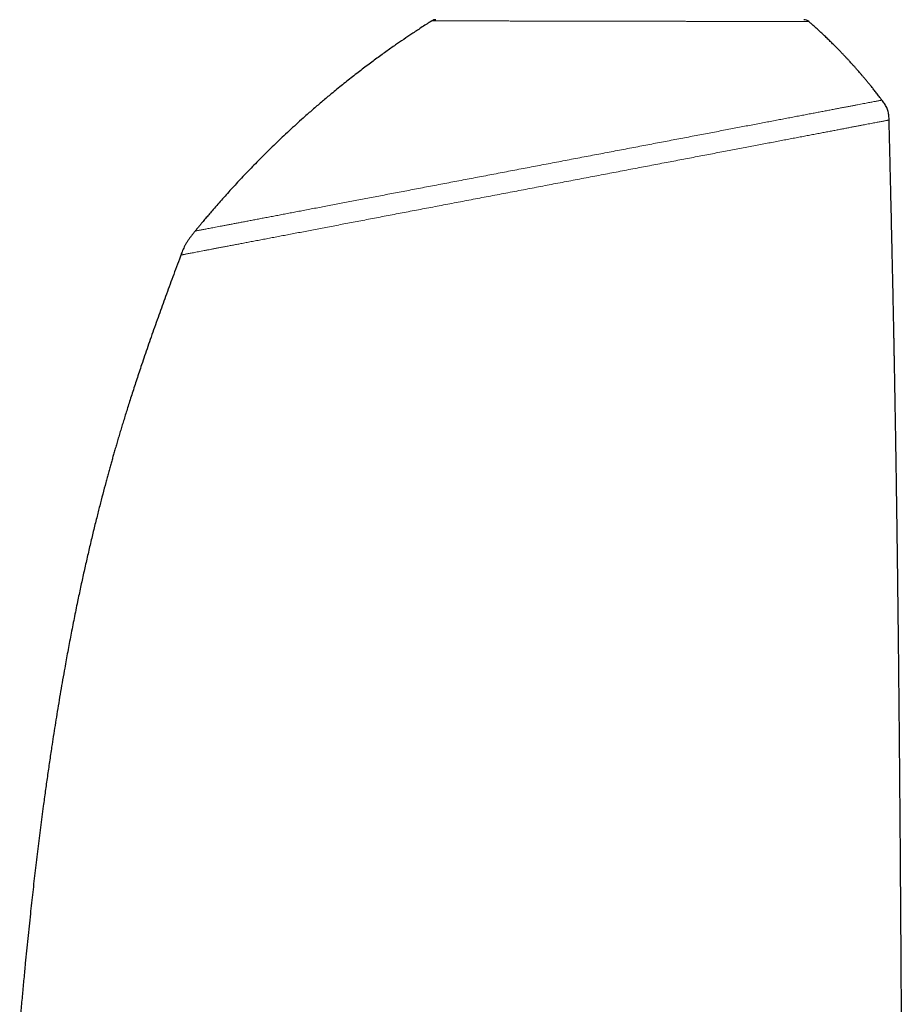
# Model space of a CAD drawing. Header units: millimetres. Extents: x 8 to 811, y 12 to 917.
# Tile 36 of 68: x 129 to 188, y 694 to 760. Entities that reach past the tile are written whole.
import ezdxf

# ---------------------------------------------------------------- set-up
doc = ezdxf.new("R2010")
doc.units = ezdxf.units.MM

msp = doc.modelspace()

# ---------------------------------------------------------------- linework, layer by layer
at = {"color": 7, "linetype": 'Continuous', "lineweight": 30}
for centre, start, end in [((156.866, 759.828), 90.00119, 122.3298), ((181.534, 759.828), 48.8593, 89.99996)]:
    msp.add_arc(centre, 0.5, start, end, dxfattribs=at)
for points, knots in [([(156.599, 760.251), (156.596, 760.249), (156.58, 760.239), (156.552, 760.221), (156.514, 760.197), (156.479, 760.174), (156.444, 760.152), (156.356, 760.096), (156.165, 759.974), (155.78, 759.724), (155.278, 759.393), (154.711, 759.01), (154.242, 758.686), (153.845, 758.407), (153.514, 758.172), (153.176, 757.928), (152.83, 757.675), (152.476, 757.413), (152.115, 757.142), (151.747, 756.862), (151.373, 756.572), (150.994, 756.275), (150.615, 755.973), (150.236, 755.667), (149.786, 755.297), (149.265, 754.861), (148.677, 754.356), (148.128, 753.874), (147.619, 753.418), (147.149, 752.988), (146.685, 752.555), (146.231, 752.123), (145.789, 751.695), (145.368, 751.279), (144.966, 750.876), (144.583, 750.485), (144.211, 750.099), (143.85, 749.717), (143.498, 749.34), (143.156, 748.967), (142.823, 748.599), (142.499, 748.236), (142.184, 747.877), (141.902, 747.552), (141.651, 747.258), (141.429, 746.996), (141.258, 746.791), (141.137, 746.646), (141.066, 746.559), (140.993, 746.471), (140.917, 746.379), (140.836, 746.28), (140.777, 746.207), (140.744, 746.167), (140.74, 746.163)], [0, 0, 0, 0, 0.0004037, 0.0027419, 0.0047145, 0.006676, 0.0086314, 0.0105804, 0.0212836, 0.0405968, 0.0751612, 0.1060267, 0.1368959, 0.1554153, 0.1744523, 0.1940263, 0.2141372, 0.2347849, 0.2559695, 0.2776908, 0.2999491, 0.3226337, 0.3454183, 0.3682818, 0.3912245, 0.427438, 0.4638489, 0.5004585, 0.5302557, 0.5601847, 0.5901235, 0.6195569, 0.6484283, 0.676738, 0.7029161, 0.7285955, 0.7537766, 0.7784595, 0.8026512, 0.8263879, 0.8496751, 0.8725129, 0.8949014, 0.9169636, 0.93313, 0.9492953, 0.9653417, 0.9706544, 0.9759192, 0.9811672, 0.9867367, 0.9927201, 0.9991561, 1, 1, 1, 1]), ([(186.764, 754.939), (186.72, 754.997), (186.616, 755.135), (186.451, 755.348), (186.274, 755.574), (186.105, 755.786), (185.945, 755.984), (185.794, 756.168), (185.651, 756.339), (185.516, 756.499), (185.39, 756.646), (185.273, 756.782), (185.165, 756.906), (185.072, 757.012), (184.993, 757.101), (184.926, 757.177), (184.857, 757.253), (184.776, 757.343), (184.679, 757.45), (184.564, 757.575), (184.439, 757.711), (184.302, 757.857), (184.154, 758.012), (183.997, 758.177), (183.828, 758.349), (183.649, 758.532), (183.455, 758.724), (183.249, 758.927), (183.028, 759.14), (182.794, 759.362), (182.547, 759.592), (182.286, 759.83), (182.057, 760.035), (181.914, 760.16), (181.863, 760.204)], [0, 0, 0, 0, 0.030157, 0.072179, 0.112085, 0.149876, 0.184936, 0.21796, 0.248947, 0.277899, 0.304816, 0.329699, 0.352549, 0.373365, 0.388294, 0.401973, 0.415814, 0.430915, 0.452358, 0.475918, 0.501595, 0.529389, 0.559301, 0.590739, 0.624221, 0.659747, 0.697317, 0.737764, 0.780343, 0.825055, 0.871902, 0.920888, 0.972014, 1, 1, 1, 1]), ([(187.242, 753.604), (187.241, 753.649), (187.239, 753.741), (187.231, 753.88), (187.214, 754.022), (187.185, 754.166), (187.142, 754.308), (187.085, 754.445), (187.015, 754.577), (186.936, 754.702), (186.852, 754.822), (186.794, 754.9), (186.765, 754.938)], [0, 0, 0, 0, 0.092961, 0.188996, 0.288314, 0.389559, 0.4914, 0.593706, 0.696568, 0.799112, 0.900283, 1, 1, 1, 1]), ([(188.196, 658.015), (188.195, 658.33), (188.194, 658.956), (188.192, 659.917), (188.19, 660.893), (188.188, 661.883), (188.186, 662.858), (188.184, 663.819), (188.182, 664.766), (188.179, 665.7), (188.177, 666.649), (188.175, 667.615), (188.172, 668.595), (188.17, 669.559), (188.167, 670.508), (188.164, 671.442), (188.161, 672.361), (188.159, 673.265), (188.156, 674.154), (188.153, 675.029), (188.15, 675.885), (188.147, 676.722), (188.145, 677.54), (188.142, 678.346), (188.139, 679.185), (188.135, 680.055), (188.132, 680.955), (188.129, 681.838), (188.125, 682.705), (188.122, 683.556), (188.118, 684.39), (188.115, 685.186), (188.111, 685.945), (188.108, 686.669), (188.105, 687.38), (188.101, 688.078), (188.098, 688.765), (188.095, 689.482), (188.091, 690.23), (188.087, 691.006), (188.083, 691.766), (188.079, 692.51), (188.075, 693.233), (188.071, 693.937), (188.067, 694.622), (188.064, 695.292), (188.06, 695.952), (188.056, 696.601), (188.052, 697.24), (188.048, 697.865), (188.044, 698.477), (188.041, 699.071), (188.037, 699.65), (188.033, 700.217), (188.029, 700.782), (188.022, 701.827), (188.012, 703.351), (187.997, 705.287), (187.983, 707.15), (187.968, 708.94), (187.953, 710.716), (187.94, 712.201), (187.928, 713.398), (187.92, 714.31), (187.911, 715.216), (187.902, 716.118), (187.892, 717.015), (187.883, 717.872), (187.874, 718.695), (187.865, 719.49), (187.856, 720.297), (187.847, 721.117), (187.837, 721.949), (187.826, 722.792), (187.814, 723.753), (187.801, 724.833), (187.784, 726.034), (187.768, 727.247), (187.751, 728.408), (187.735, 729.509), (187.719, 730.544), (187.703, 731.569), (187.687, 732.585), (187.67, 733.592), (187.651, 734.693), (187.63, 735.888), (187.612, 736.846), (187.601, 737.465), (187.595, 737.751), (187.59, 738.036), (187.584, 738.325), (187.579, 738.624), (187.573, 738.937), (187.566, 739.265), (187.559, 739.608), (187.552, 739.965), (187.545, 740.337), (187.537, 740.723), (187.529, 741.121), (187.52, 741.529), (187.512, 741.948), (187.503, 742.379), (187.492, 742.852), (187.481, 743.367), (187.469, 743.927), (187.457, 744.503), (187.443, 745.095), (187.43, 745.702), (187.415, 746.325), (187.401, 746.962), (187.386, 747.615), (187.37, 748.282), (187.354, 748.964), (187.337, 749.662), (187.321, 750.361), (187.304, 751.061), (187.287, 751.762), (187.27, 752.478), (187.255, 753.094), (187.246, 753.471), (187.242, 753.604)], [0, 0, 0, 0, 0.009888, 0.019653, 0.030157, 0.040509, 0.050711, 0.060764, 0.070671, 0.080433, 0.090054, 0.100474, 0.110727, 0.120816, 0.130743, 0.14051, 0.150119, 0.159574, 0.168876, 0.178028, 0.187031, 0.195733, 0.204295, 0.212721, 0.221013, 0.230611, 0.240029, 0.249269, 0.258334, 0.267228, 0.275954, 0.284513, 0.292217, 0.299785, 0.307221, 0.314527, 0.321704, 0.328755, 0.337051, 0.345172, 0.353119, 0.360897, 0.368509, 0.375826, 0.382987, 0.389997, 0.396857, 0.40369, 0.410375, 0.416912, 0.423305, 0.429556, 0.43556, 0.44147, 0.447373, 0.45327, 0.474279, 0.495183, 0.514036, 0.532764, 0.551351, 0.569781, 0.579367, 0.588903, 0.598388, 0.607819, 0.617195, 0.626551, 0.634715, 0.643029, 0.651482, 0.660065, 0.66877, 0.677587, 0.686506, 0.698922, 0.711493, 0.724197, 0.737013, 0.747928, 0.758755, 0.769483, 0.780111, 0.790639, 0.801069, 0.814687, 0.828139, 0.831137, 0.834127, 0.837109, 0.840091, 0.843201, 0.846475, 0.849911, 0.853498, 0.85724, 0.861133, 0.865175, 0.86936, 0.873609, 0.877992, 0.882504, 0.887144, 0.892831, 0.898689, 0.904717, 0.910909, 0.917263, 0.923777, 0.930448, 0.937275, 0.944259, 0.951399, 0.958697, 0.966156, 0.97334, 0.980674, 0.988163, 0.995813, 1, 1, 1, 1]), ([(140.74, 746.162), (140.697, 746.109), (140.612, 746.004), (140.486, 745.845), (140.365, 745.683), (140.25, 745.519), (140.145, 745.353), (140.052, 745.187), (139.97, 745.022), (139.9, 744.861), (139.838, 744.706), (139.8, 744.604), (139.782, 744.554)], [0, 0, 0, 0, 0.107292, 0.215258, 0.323275, 0.430015, 0.534265, 0.63555, 0.733402, 0.826821, 0.915293, 1, 1, 1, 1]), ([(139.782, 744.554), (139.748, 744.463), (139.629, 744.142), (139.427, 743.598), (139.179, 742.926), (138.937, 742.268), (138.702, 741.624), (138.473, 740.993), (138.244, 740.356), (138.015, 739.712), (137.786, 739.062), (137.565, 738.428), (137.353, 737.809), (137.159, 737.237), (136.983, 736.712), (136.824, 736.232), (136.671, 735.763), (136.523, 735.306), (136.38, 734.86), (136.246, 734.434), (136.119, 734.028), (135.999, 733.642), (135.885, 733.266), (135.775, 732.903), (135.667, 732.544), (135.563, 732.192), (135.461, 731.846), (135.365, 731.515), (135.274, 731.198), (135.189, 730.897), (135.103, 730.593), (135.016, 730.283), (134.927, 729.96), (134.838, 729.636), (134.709, 729.159), (134.541, 728.529), (134.337, 727.742), (134.127, 726.911), (133.911, 726.035), (133.691, 725.112), (133.475, 724.18), (133.263, 723.237), (133.056, 722.284), (132.842, 721.27), (132.624, 720.201), (132.404, 719.082), (132.195, 717.975), (132.013, 716.978), (131.856, 716.091), (131.721, 715.312), (131.592, 714.543), (131.467, 713.784), (131.347, 713.037), (131.232, 712.301), (131.107, 711.488), (130.974, 710.591), (130.832, 709.606), (130.693, 708.616), (130.538, 707.478), (130.37, 706.19), (130.19, 704.752), (130.017, 703.308), (129.851, 701.857), (129.684, 700.337), (129.518, 698.748), (129.391, 697.471), (129.304, 696.572), (129.255, 696.052), (129.206, 695.531), (129.158, 695.008), (129.11, 694.477), (129.061, 693.935), (129.017, 693.434), (128.99, 693.114), (128.978, 692.979)], [0, 0, 0, 0, 0.005551, 0.019392, 0.032931, 0.046176, 0.059137, 0.071821, 0.084232, 0.097573, 0.110592, 0.123289, 0.135664, 0.147715, 0.157507, 0.167068, 0.176395, 0.185485, 0.194334, 0.202936, 0.210816, 0.218469, 0.22589, 0.233074, 0.240017, 0.247111, 0.253923, 0.260446, 0.266674, 0.272603, 0.278225, 0.28456, 0.290892, 0.297244, 0.303616, 0.318869, 0.334241, 0.349736, 0.367497, 0.385425, 0.403522, 0.421792, 0.440235, 0.458808, 0.480571, 0.502129, 0.523448, 0.544496, 0.559612, 0.574551, 0.5893, 0.603842, 0.618165, 0.632252, 0.646089, 0.664831, 0.683643, 0.702546, 0.721534, 0.748795, 0.776194, 0.803711, 0.831323, 0.859005, 0.890447, 0.921912, 0.931799, 0.941683, 0.951563, 0.961442, 0.971486, 0.981775, 0.992315, 1, 1, 1, 1])]:
    msp.add_open_spline(points, degree=3, knots=knots, dxfattribs=at)
at = {"color": 252, "linetype": 'Continuous', "lineweight": 0}
for points, knots in [([(181.863, 760.205), (181.862, 760.205), (181.86, 760.205), (181.84, 760.205), (181.809, 760.205), (181.764, 760.205), (181.703, 760.205), (181.626, 760.205), (181.533, 760.205), (181.427, 760.205), (181.308, 760.206), (181.178, 760.206), (181.034, 760.206), (180.878, 760.206), (180.711, 760.207), (180.529, 760.207), (180.331, 760.207), (180.114, 760.207), (179.884, 760.208), (179.644, 760.208), (179.396, 760.208), (179.141, 760.209), (178.874, 760.209), (178.598, 760.21), (178.315, 760.21), (178.045, 760.21), (177.789, 760.211), (177.547, 760.211), (177.301, 760.212), (177.053, 760.212), (176.805, 760.212), (176.557, 760.213), (176.305, 760.213), (176.052, 760.214), (175.8, 760.214), (175.549, 760.215), (175.294, 760.215), (175.036, 760.215), (174.777, 760.216), (174.502, 760.216), (174.211, 760.217), (173.902, 760.218), (173.59, 760.218), (173.283, 760.219), (172.983, 760.219), (172.688, 760.22), (172.392, 760.221), (172.1, 760.221), (171.814, 760.222), (171.532, 760.222), (171.25, 760.223), (170.968, 760.223), (170.686, 760.224), (170.353, 760.224), (169.968, 760.225), (169.529, 760.226), (169.09, 760.227), (168.656, 760.228), (168.23, 760.229), (167.811, 760.229), (167.392, 760.23), (166.979, 760.231), (166.573, 760.232), (166.164, 760.232), (165.75, 760.233), (165.331, 760.234), (164.916, 760.235), (164.512, 760.236), (164.119, 760.236), (163.737, 760.237), (163.361, 760.238), (162.995, 760.238), (162.639, 760.239), (162.285, 760.24), (161.932, 760.24), (161.579, 760.241), (161.235, 760.242), (160.905, 760.242), (160.589, 760.243), (160.288, 760.244), (159.996, 760.244), (159.716, 760.245), (159.45, 760.245), (159.19, 760.246), (158.937, 760.246), (158.689, 760.246), (158.454, 760.247), (158.235, 760.247), (158.031, 760.248), (157.843, 760.248), (157.667, 760.248), (157.506, 760.249), (157.358, 760.249), (157.233, 760.249), (157.126, 760.249), (157.036, 760.25), (156.953, 760.25), (156.879, 760.25), (156.813, 760.25), (156.756, 760.25), (156.708, 760.25), (156.664, 760.25), (156.628, 760.25), (156.606, 760.25), (156.596, 760.25), (156.599, 760.25), (156.599, 760.25)], [0, 0, 0, 0, 0.009983, 0.019966, 0.029989, 0.040011, 0.05106, 0.062108, 0.07321, 0.084312, 0.094913, 0.105513, 0.116162, 0.12681, 0.137155, 0.147511, 0.158556, 0.169602, 0.180701, 0.1918, 0.202398, 0.212996, 0.223641, 0.234286, 0.244626, 0.254978, 0.263135, 0.271292, 0.279471, 0.287649, 0.295372, 0.303094, 0.310834, 0.318575, 0.325938, 0.333301, 0.34068, 0.348059, 0.355349, 0.362642, 0.371045, 0.379448, 0.387875, 0.396302, 0.404032, 0.411762, 0.41951, 0.427258, 0.434472, 0.441685, 0.448914, 0.456142, 0.463263, 0.470387, 0.481427, 0.492467, 0.503561, 0.514656, 0.525251, 0.535847, 0.546489, 0.557132, 0.56747, 0.577818, 0.588839, 0.599859, 0.610932, 0.622005, 0.63258, 0.643156, 0.653778, 0.664401, 0.674719, 0.685048, 0.696054, 0.707059, 0.718117, 0.729175, 0.739734, 0.750293, 0.7609, 0.771507, 0.78181, 0.792124, 0.803126, 0.814129, 0.825184, 0.836239, 0.846794, 0.85735, 0.867953, 0.878555, 0.888855, 0.899165, 0.907529, 0.915899, 0.924291, 0.932684, 0.941099, 0.949515, 0.957954, 0.966399, 0.9774, 0.9884, 0.999454, 1, 1, 1, 1]), ([(140.741, 746.162), (140.741, 746.162), (140.741, 746.162), (140.755, 746.165), (140.784, 746.17), (140.828, 746.178), (140.885, 746.189), (140.956, 746.203), (141.041, 746.219), (141.141, 746.238), (141.254, 746.26), (141.38, 746.284), (141.52, 746.31), (141.672, 746.34), (141.837, 746.371), (142.013, 746.405), (142.201, 746.44), (142.401, 746.479), (142.616, 746.519), (142.844, 746.563), (143.087, 746.609), (143.344, 746.658), (143.613, 746.71), (143.895, 746.763), (144.19, 746.82), (144.495, 746.878), (144.811, 746.938), (145.137, 747), (145.474, 747.064), (145.821, 747.131), (146.177, 747.198), (146.54, 747.268), (146.912, 747.339), (147.294, 747.412), (147.689, 747.487), (148.097, 747.565), (148.519, 747.645), (148.95, 747.727), (149.391, 747.811), (149.839, 747.897), (150.294, 747.984), (150.756, 748.072), (151.225, 748.161), (151.7, 748.252), (152.182, 748.344), (152.671, 748.437), (153.164, 748.531), (153.66, 748.626), (154.161, 748.721), (154.668, 748.818), (155.186, 748.917), (155.713, 749.017), (156.248, 749.119), (156.786, 749.222), (157.327, 749.325), (157.871, 749.429), (158.417, 749.533), (158.965, 749.637), (159.516, 749.742), (160.069, 749.848), (160.624, 749.954), (161.182, 750.06), (161.74, 750.166), (162.297, 750.273), (162.853, 750.379), (163.41, 750.485), (163.971, 750.592), (164.535, 750.699), (165.102, 750.808), (165.669, 750.916), (166.235, 751.023), (166.799, 751.131), (167.362, 751.238), (167.922, 751.345), (168.479, 751.451), (169.032, 751.557), (169.582, 751.662), (170.129, 751.766), (170.669, 751.869), (171.202, 751.971), (171.727, 752.071), (172.247, 752.17), (172.766, 752.269), (173.282, 752.367), (173.797, 752.466), (174.306, 752.563), (174.808, 752.658), (175.304, 752.753), (175.792, 752.846), (176.272, 752.938), (176.745, 753.028), (177.211, 753.117), (177.668, 753.204), (178.118, 753.289), (178.555, 753.373), (178.981, 753.454), (179.395, 753.533), (179.801, 753.611), (180.2, 753.687), (180.592, 753.761), (180.976, 753.835), (181.349, 753.906), (181.711, 753.975), (182.063, 754.042), (182.403, 754.107), (182.732, 754.169), (183.05, 754.23), (183.355, 754.288), (183.648, 754.344), (183.929, 754.398), (184.196, 754.449), (184.45, 754.497), (184.69, 754.543), (184.917, 754.586), (185.132, 754.627), (185.335, 754.666), (185.527, 754.702), (185.705, 754.736), (185.869, 754.768), (186.02, 754.796), (186.157, 754.823), (186.28, 754.846), (186.39, 754.867), (186.485, 754.885), (186.567, 754.901), (186.635, 754.914), (186.688, 754.924), (186.728, 754.932), (186.753, 754.936), (186.765, 754.939), (186.763, 754.938), (186.763, 754.938)], [0, 0, 0, 0, 0.004719, 0.012509, 0.020301, 0.0281, 0.03591, 0.043737, 0.051585, 0.059459, 0.067324, 0.075175, 0.083006, 0.090815, 0.098605, 0.106245, 0.11388, 0.121513, 0.12915, 0.136951, 0.144766, 0.152597, 0.160457, 0.168337, 0.176219, 0.184083, 0.191902, 0.199704, 0.207491, 0.21527, 0.223044, 0.23068, 0.23832, 0.24597, 0.253636, 0.261479, 0.269343, 0.277228, 0.285109, 0.292963, 0.300795, 0.30861, 0.316396, 0.324175, 0.33195, 0.339727, 0.34751, 0.355165, 0.362834, 0.370524, 0.378237, 0.386122, 0.394002, 0.401858, 0.409687, 0.4175, 0.425302, 0.433097, 0.440873, 0.448652, 0.456438, 0.464236, 0.472055, 0.479756, 0.487474, 0.495205, 0.502935, 0.510814, 0.51869, 0.526567, 0.534452, 0.542345, 0.550239, 0.558126, 0.565987, 0.573846, 0.581707, 0.589574, 0.597448, 0.605182, 0.612913, 0.620637, 0.628356, 0.636237, 0.644124, 0.652018, 0.659911, 0.667793, 0.675671, 0.683548, 0.691415, 0.69929, 0.707167, 0.715038, 0.722901, 0.73062, 0.738339, 0.746063, 0.753795, 0.761689, 0.76958, 0.777463, 0.785339, 0.793217, 0.801101, 0.808997, 0.816875, 0.824742, 0.832603, 0.840462, 0.848328, 0.856061, 0.863797, 0.871529, 0.879254, 0.887131, 0.895007, 0.902889, 0.910779, 0.918673, 0.926568, 0.934457, 0.942329, 0.950205, 0.958083, 0.965958, 0.973828, 0.981555, 0.989284, 0.99702, 1, 1, 1, 1]), ([(187.241, 753.604), (187.242, 753.604), (187.243, 753.605), (187.234, 753.603), (187.211, 753.598), (187.173, 753.591), (187.121, 753.581), (187.055, 753.569), (186.976, 753.554), (186.882, 753.536), (186.775, 753.515), (186.654, 753.492), (186.52, 753.467), (186.372, 753.438), (186.211, 753.408), (186.038, 753.375), (185.854, 753.34), (185.658, 753.302), (185.449, 753.262), (185.227, 753.22), (184.991, 753.175), (184.74, 753.127), (184.477, 753.077), (184.201, 753.024), (183.913, 752.969), (183.613, 752.912), (183.301, 752.853), (182.977, 752.791), (182.642, 752.727), (182.297, 752.661), (181.94, 752.593), (181.574, 752.523), (181.2, 752.452), (180.818, 752.379), (180.426, 752.304), (180.021, 752.227), (179.604, 752.148), (179.174, 752.066), (178.734, 751.982), (178.284, 751.896), (177.824, 751.808), (177.356, 751.719), (176.879, 751.628), (176.395, 751.536), (175.902, 751.442), (175.402, 751.346), (174.894, 751.25), (174.382, 751.152), (173.867, 751.054), (173.349, 750.955), (172.826, 750.855), (172.292, 750.753), (171.75, 750.65), (171.198, 750.545), (170.641, 750.438), (170.08, 750.331), (169.515, 750.224), (168.946, 750.115), (168.375, 750.006), (167.8, 749.897), (167.223, 749.787), (166.643, 749.676), (166.061, 749.565), (165.482, 749.455), (164.904, 749.344), (164.328, 749.235), (163.751, 749.125), (163.169, 749.014), (162.584, 748.902), (161.996, 748.79), (161.411, 748.678), (160.827, 748.567), (160.245, 748.456), (159.666, 748.346), (159.089, 748.236), (158.516, 748.126), (157.945, 748.017), (157.377, 747.909), (156.811, 747.801), (156.251, 747.694), (155.698, 747.589), (155.153, 747.485), (154.613, 747.382), (154.077, 747.28), (153.543, 747.178), (153.012, 747.077), (152.489, 746.977), (151.972, 746.878), (151.462, 746.781), (150.959, 746.685), (150.464, 746.591), (149.976, 746.498), (149.495, 746.406), (149.021, 746.316), (148.556, 746.227), (148.102, 746.14), (147.661, 746.056), (147.234, 745.975), (146.816, 745.895), (146.407, 745.817), (146.005, 745.74), (145.611, 745.665), (145.228, 745.592), (144.856, 745.521), (144.494, 745.452), (144.144, 745.386), (143.817, 745.323), (143.512, 745.265), (143.229, 745.211), (142.956, 745.159), (142.694, 745.109), (142.445, 745.062), (142.208, 745.016), (141.984, 744.974), (141.771, 744.933), (141.559, 744.893), (141.35, 744.853), (141.146, 744.814), (140.956, 744.778), (140.78, 744.744), (140.617, 744.713), (140.469, 744.685), (140.334, 744.659), (140.214, 744.636), (140.108, 744.616), (140.017, 744.599), (139.941, 744.584), (139.879, 744.572), (139.832, 744.563), (139.801, 744.557), (139.783, 744.554), (139.783, 744.554), (139.783, 744.554)], [0, 0, 0, 0, 0.0017576, 0.0092942, 0.0169813, 0.0246695, 0.032363, 0.0400643, 0.0477703, 0.0554765, 0.0631786, 0.0708636, 0.0785516, 0.0862375, 0.0939159, 0.1015821, 0.1091028, 0.1166216, 0.1241452, 0.1316803, 0.1393801, 0.1470848, 0.1547884, 0.1624921, 0.1702038, 0.1779276, 0.1856674, 0.1933939, 0.2011123, 0.208827, 0.2165423, 0.2242657, 0.2318607, 0.2394613, 0.2470639, 0.2546665, 0.2624279, 0.2701975, 0.27798, 0.2857796, 0.2935929, 0.3014122, 0.3092303, 0.317029, 0.3248321, 0.3326434, 0.3404669, 0.3482932, 0.3559733, 0.3636497, 0.3713252, 0.3790087, 0.386862, 0.3947236, 0.4025888, 0.4104509, 0.4183084, 0.4261652, 0.4340248, 0.4418765, 0.4497379, 0.4576034, 0.4654675, 0.4733288, 0.481053, 0.4887858, 0.4965328, 0.5042893, 0.5122001, 0.5201009, 0.5279858, 0.5358563, 0.5437208, 0.5515827, 0.5594456, 0.5672953, 0.5751526, 0.5830211, 0.5909048, 0.5988137, 0.6066016, 0.6143933, 0.6221725, 0.6299309, 0.6378325, 0.6457232, 0.6536076, 0.6614899, 0.6693748, 0.6772665, 0.6851696, 0.6930702, 0.7009894, 0.7089317, 0.7169015, 0.7248743, 0.7326835, 0.7404728, 0.7482439, 0.7560043, 0.7639226, 0.7718443, 0.7797739, 0.7877155, 0.7956735, 0.8036523, 0.8116564, 0.8188148, 0.8259927, 0.8331746, 0.8403452, 0.8474914, 0.85449, 0.8614732, 0.8684445, 0.8754073, 0.8833171, 0.8912311, 0.8991525, 0.9070844, 0.9150338, 0.9230016, 0.9309823, 0.9389701, 0.9469484, 0.9549071, 0.9628503, 0.9707819, 0.978706, 0.9866268, 0.9945482, 1, 1, 1, 1])]:
    msp.add_open_spline(points, degree=3, knots=knots, dxfattribs=at)

doc.saveas('drawing.dxf')
